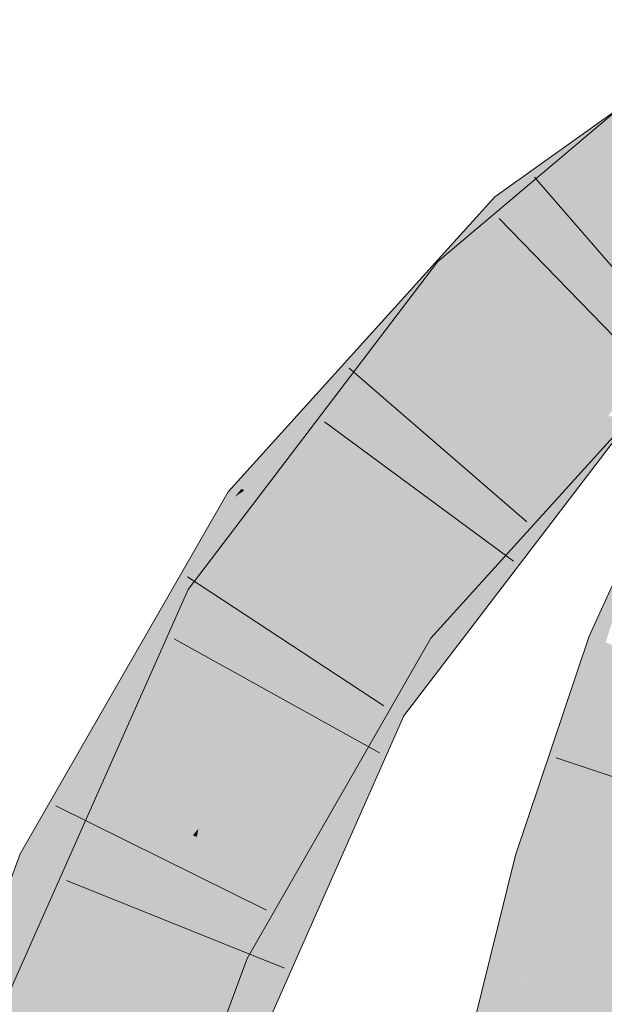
# Model space of a CAD drawing. Extents: x -420 to 300, y 62 to 1162.
# Tile 154 of 256: x 158.148 to 158.733, y 804.134 to 805.119. Entities that reach past the tile are written whole.
import ezdxf

# ---------------------------------------------------------------- set-up
doc = ezdxf.new("R2010")
doc.units = 0
doc.layers.get('0').update_dxf_attribs({"lineweight": 35})
for name, color, linetype, lineweight, true_color in [('E_Leerrohr 25-A06G9FCX8I', 7, 'Continuous', 9, 0xff8000), ('E_Leerrohr 25-Shading', 7, 'Continuous', 9, 0xff8000), ('E_Leerrohr 32-A06G9FD28I', 7, 'Continuous', 9, 0x00b300), ('E_Leerrohr 32-Shading', 7, 'Continuous', 9, 0x00b300)]:
    doc.layers.add(name, color=color, linetype=linetype, lineweight=lineweight, true_color=true_color)

# ---------------------------------------------------------------- blocks, each defined once
blk = doc.blocks.new('Shading-A06G9EZB8I', base_point=(236.97969, 757.78326))
at = {"layer": 'E_Leerrohr 25-Shading', "color": 43, "true_color": 0xd7ab7f}
for points in [[(158.77667, 804.63251), (158.71751, 804.50195), (158.73398, 804.49554)], [(158.69469, 804.36633), (158.71751, 804.50195), (158.66309, 804.2771), (158.71167, 804.48462)], [(158.73128, 804.49658), (158.71751, 804.50195), (158.69469, 804.36633)], [(158.68828, 804.30035), (158.73398, 804.49554), (158.69469, 804.36633), (158.73128, 804.49658)], [(158.7516, 804.48865), (158.73398, 804.49554), (158.68828, 804.30035)], [(158.71167, 804.48462), (158.64375, 804.28271), (158.66309, 804.2771)], [(158.69469, 804.36633), (158.66309, 804.2771), (158.66913, 804.27533)], [(158.67891, 804.27246), (158.69469, 804.36633), (158.66913, 804.27533)], [(158.68828, 804.30035), (158.69469, 804.36633), (158.67891, 804.27246)], [(158.64375, 804.28271), (158.58389, 804.04047), (158.62328, 804.04779), (158.62006, 804.03473)], [(158.64375, 804.28271), (158.62328, 804.04779), (158.66309, 804.2771)], [(158.66913, 804.27533), (158.62932, 804.08252), (158.64554, 804.1377), (158.62328, 804.04779)], [(158.66309, 804.2771), (158.62932, 804.08252), (158.66913, 804.27533)], [(158.66913, 804.27533), (158.64554, 804.1377), (158.67393, 804.27393)], [(158.64554, 804.1377), (158.67891, 804.27246), (158.67393, 804.27393)]]:
    blk.add_solid(points, dxfattribs=at)
at = {"layer": 'E_Leerrohr 25-Shading', "color": 31, "true_color": 0xfabd7f}
for points in [[(158.67891, 804.27246), (158.76378, 804.2478), (158.7516, 804.48865), (158.83391, 804.45642)], [(158.62006, 804.03473), (158.70735, 804.02094), (158.67891, 804.27246), (158.76378, 804.2478)], [(158.76378, 804.2478), (158.70735, 804.02094), (158.84866, 804.22314), (158.77333, 804.01056)]]:
    blk.add_solid(points, dxfattribs=at)
at = {"layer": 'E_Leerrohr 32-Shading', "color": 83, "true_color": 0x7fbd7f}
for points in [[(158.75606, 805.01831), (158.76208, 805.04236), (158.58337, 804.86066), (158.56572, 804.87653)], [(158.63506, 804.9281), (158.75905, 805.02106), (158.62291, 804.94135), (158.75063, 805.03259)], [(158.64769, 804.91437), (158.76021, 805.02191), (158.63506, 804.9281)], [(158.64769, 804.91437), (158.73712, 804.97827), (158.76021, 805.02191), (158.76816, 805.0108)], [(158.74693, 804.98187), (158.75606, 805.01831), (158.59293, 804.85205), (158.58337, 804.86066)], [(158.5811, 804.88116), (158.62291, 804.94135), (158.57405, 804.88727)], [(158.63506, 804.9281), (158.62291, 804.94135), (158.59097, 804.87238), (158.5811, 804.88116)], [(158.63506, 804.9281), (158.59097, 804.87238), (158.64769, 804.91437), (158.60136, 804.86316)], [(158.53528, 804.84436), (158.5811, 804.88116), (158.57405, 804.88727)], [(158.49838, 804.72772), (158.56572, 804.87653), (158.33258, 804.53925), (158.55101, 804.85718)], [(158.53528, 804.84436), (158.37248, 804.64764), (158.5811, 804.88116), (158.45926, 804.70587)], [(158.5811, 804.88116), (158.45926, 804.70587), (158.59097, 804.87238)], [(158.56572, 804.87653), (158.49838, 804.72772), (158.58337, 804.86066)], [(158.59097, 804.87238), (158.45926, 804.70587), (158.60136, 804.86316)], [(158.88513, 804.86627), (158.88431, 804.86743), (158.74361, 804.74841), (158.72427, 804.7337)], [(158.55101, 804.85718), (158.3165, 804.54865), (158.33258, 804.53925)], [(158.49838, 804.72772), (158.59293, 804.85205), (158.58337, 804.86066)], [(158.36984, 804.64935), (158.53528, 804.84436), (158.36305, 804.65369)], [(158.37248, 804.64764), (158.53528, 804.84436), (158.36984, 804.64935)], [(158.74361, 804.74841), (158.72507, 804.73297), (158.87077, 804.84521), (158.73392, 804.72504)], [(158.77611, 804.77466), (158.72176, 804.71411), (158.77873, 804.77185), (158.73753, 804.72382)], [(158.6814, 804.68933), (158.74023, 804.75153), (158.73875, 804.75269)], [(158.74097, 804.75226), (158.6814, 804.68933), (158.74928, 804.74481), (158.72176, 804.71411)], [(158.72427, 804.7337), (158.72507, 804.73297), (158.74361, 804.74841)], [(158.49838, 804.72772), (158.33258, 804.53925), (158.34808, 804.53015)], [(158.68211, 804.65399), (158.76242, 804.73328), (158.73454, 804.7196)], [(158.68211, 804.65399), (158.71167, 804.66846), (158.76242, 804.73328), (158.76682, 804.72937)], [(158.72427, 804.7337), (158.70522, 804.70874), (158.72507, 804.73297)], [(158.72507, 804.73297), (158.70522, 804.70874), (158.73392, 804.72504), (158.72142, 804.70892)], [(158.60435, 804.56848), (158.73753, 804.72382), (158.54108, 804.5127), (158.72176, 804.71411)], [(158.55061, 804.50586), (158.55502, 804.50269), (158.73753, 804.72382), (158.73822, 804.72418)], [(158.6788, 804.65234), (158.68211, 804.65399), (158.73431, 804.71948), (158.73454, 804.7196)], [(158.73741, 804.72186), (158.73392, 804.72504), (158.72653, 804.70898), (158.72142, 804.70892)], [(158.73787, 804.72144), (158.73741, 804.72186), (158.72864, 804.70898), (158.72653, 804.70898)], [(158.73787, 804.72144), (158.72864, 804.70898), (158.7381, 804.72125), (158.72935, 804.70898)], [(158.7338, 804.71521), (158.72935, 804.70898), (158.74026, 804.7193), (158.75146, 804.70923)], [(158.66222, 804.63263), (158.72142, 804.70892), (158.50058, 804.44073), (158.70522, 804.70874)], [(158.50934, 804.43561), (158.57819, 804.50592), (158.72653, 804.70898), (158.72864, 804.70898)], [(158.50934, 804.43561), (158.72653, 804.70898), (158.66222, 804.63263)], [(158.69385, 804.68298), (158.72176, 804.71411), (158.54295, 804.53638), (158.6814, 804.68933)], [(158.72864, 804.70898), (158.57819, 804.50592), (158.72935, 804.70898), (158.6086, 804.53961)], [(158.72653, 804.70898), (158.72142, 804.70892), (158.66222, 804.63263)], [(158.67998, 804.63721), (158.72935, 804.70898), (158.67667, 804.63507)], [(158.75146, 804.70923), (158.72935, 804.70898), (158.71167, 804.6571), (158.67998, 804.63721)], [(158.39409, 804.63373), (158.45926, 804.70587), (158.37248, 804.64764)], [(158.54108, 804.5127), (158.69385, 804.68298), (158.52927, 804.52124), (158.54295, 804.53638)], [(158.71167, 804.66846), (158.68211, 804.65399), (158.57379, 804.51617), (158.57263, 804.51697)], [(158.67998, 804.63721), (158.53217, 804.42224), (158.71167, 804.6571)], [(158.36301, 804.6413), (158.36984, 804.64935), (158.35625, 804.64612), (158.36305, 804.65369)], [(158.36301, 804.6413), (158.37248, 804.64764), (158.36984, 804.64935)], [(158.38593, 804.62469), (158.39409, 804.63373), (158.36301, 804.6413), (158.37248, 804.64764)], [(158.59377, 804.5495), (158.57147, 804.5177), (158.68211, 804.65399), (158.57263, 804.51697)], [(158.59377, 804.5495), (158.68211, 804.65399), (158.6788, 804.65234)], [(158.21814, 804.34314), (158.35625, 804.64612), (158.18889, 804.35492)], [(158.19496, 804.29224), (158.38593, 804.62469), (158.36301, 804.6413)], [(158.36301, 804.6413), (158.35625, 804.64612), (158.21924, 804.34265), (158.21814, 804.34314)], [(158.50934, 804.43561), (158.66222, 804.63263), (158.50058, 804.44073)], [(158.53217, 804.42224), (158.67998, 804.63721), (158.6109, 804.54285), (158.67667, 804.63507)], [(158.60435, 804.56848), (158.54108, 804.5127), (158.54227, 804.51184)], [(158.55061, 804.50586), (158.60435, 804.56848), (158.54227, 804.51184)], [(158.59377, 804.5495), (158.55502, 804.50269), (158.55571, 804.50214)], [(158.57147, 804.5177), (158.59377, 804.5495), (158.56931, 804.5191)], [(158.26942, 804.35303), (158.3165, 804.54865), (158.14899, 804.14233), (158.22133, 804.33447)], [(158.3165, 804.54865), (158.26942, 804.35303), (158.33258, 804.53925)], [(158.26942, 804.35303), (158.34808, 804.53015), (158.33258, 804.53925)], [(158.57819, 804.50592), (158.52106, 804.42877), (158.6086, 804.53961), (158.52704, 804.42523)], [(158.6109, 804.54285), (158.52704, 804.42523), (158.52882, 804.42419)], [(158.53217, 804.42224), (158.6109, 804.54285), (158.52882, 804.42419)], [(158.54108, 804.5127), (158.52927, 804.52124), (158.51521, 804.47028), (158.38828, 804.27545)], [(158.54227, 804.51184), (158.54108, 804.5127), (158.51558, 804.47089)], [(158.51558, 804.47089), (158.55061, 804.50586), (158.54227, 804.51184)], [(158.55571, 804.50214), (158.55894, 804.49982), (158.56931, 804.5191), (158.57147, 804.5177)], [(158.57147, 804.5177), (158.55894, 804.49982), (158.57263, 804.51697)], [(158.57263, 804.51697), (158.55894, 804.49982), (158.57379, 804.51617)], [(158.51558, 804.47089), (158.40022, 804.27118), (158.55061, 804.50586), (158.40331, 804.26996)], [(158.44061, 804.31598), (158.55061, 804.50586), (158.40756, 804.26825), (158.40331, 804.26996)], [(158.47771, 804.36957), (158.55061, 804.50586), (158.44066, 804.31604)], [(158.55502, 804.50269), (158.55061, 804.50586), (158.49501, 804.39453), (158.47771, 804.36957)], [(158.48993, 804.37946), (158.55894, 804.49982), (158.55571, 804.50214)], [(158.55571, 804.50214), (158.55502, 804.50269), (158.50839, 804.41388), (158.49501, 804.39453)], [(158.57819, 804.50592), (158.50934, 804.43561), (158.51297, 804.43347)], [(158.52106, 804.42877), (158.57819, 804.50592), (158.51297, 804.43347)], [(158.38828, 804.27545), (158.342, 804.1947), (158.51521, 804.47028), (158.34605, 804.19287)], [(158.40022, 804.27118), (158.51558, 804.47089), (158.39508, 804.27325)], [(158.50058, 804.44073), (158.40228, 804.21887), (158.50934, 804.43561)], [(158.51297, 804.43347), (158.50934, 804.43561), (158.4283, 804.25958), (158.40228, 804.21887)], [(158.52106, 804.42877), (158.51297, 804.43347), (158.47961, 804.33997), (158.4283, 804.25958)], [(158.51955, 804.40247), (158.49205, 804.33801), (158.53217, 804.42224), (158.45279, 804.24298)], [(158.52106, 804.42877), (158.47961, 804.33997), (158.52704, 804.42523), (158.51086, 804.38885)], [(158.52704, 804.42523), (158.51086, 804.38885), (158.52882, 804.42419), (158.51955, 804.40247)], [(158.51955, 804.40247), (158.53217, 804.42224), (158.52882, 804.42419)], [(158.49501, 804.39453), (158.38652, 804.19904), (158.50839, 804.41388), (158.48993, 804.37946)], [(158.51086, 804.38885), (158.46867, 804.29395), (158.51955, 804.40247), (158.48164, 804.31866)], [(158.51955, 804.40247), (158.48164, 804.31866), (158.49309, 804.34052)], [(158.47771, 804.36957), (158.38652, 804.19904), (158.49501, 804.39453)], [(158.46867, 804.29395), (158.51086, 804.38885), (158.37331, 804.11206), (158.47961, 804.33997)], [(158.38652, 804.19904), (158.47771, 804.36957), (158.3644, 804.18439), (158.44066, 804.31604)], [(158.19496, 804.29224), (158.21814, 804.34314), (158.14828, 804.28424), (158.18889, 804.35492)], [(158.26942, 804.35303), (158.14899, 804.14233), (158.17236, 804.13446)], [(158.21814, 804.34314), (158.19496, 804.29224), (158.21924, 804.34265)], [(158.22133, 804.33447), (158.13766, 804.14618), (158.14899, 804.14233)], [(158.33989, 804.07806), (158.37325, 804.11194), (158.4283, 804.25958), (158.47961, 804.33997)], [(158.48164, 804.31866), (158.41652, 804.16107), (158.49309, 804.34052)], [(158.49205, 804.33801), (158.41652, 804.16107), (158.45279, 804.24298)], [(158.48164, 804.31866), (158.36848, 804.06842), (158.41652, 804.16107), (158.37459, 804.06641)], [(158.46867, 804.29395), (158.36848, 804.06842), (158.48164, 804.31866)], [(158.44061, 804.31598), (158.40756, 804.26825), (158.41194, 804.26648)], [(158.36848, 804.06842), (158.46867, 804.29395), (158.35507, 804.07294), (158.37331, 804.11206)], [(158.14828, 804.28424), (158.12541, 804.22174), (158.02971, 803.85425), (158.02034, 803.85669)], [(158.14828, 804.28424), (158.02971, 803.85425), (158.18152, 804.26886)], [(158.19496, 804.29224), (158.14828, 804.28424), (158.18152, 804.26886)], [(158.34605, 804.19287), (158.35312, 804.18958), (158.39508, 804.27325), (158.40022, 804.27118)], [(158.40022, 804.27118), (158.35312, 804.18958), (158.40331, 804.26996)], [(158.40331, 804.26996), (158.35312, 804.18958), (158.40756, 804.26825)], [(158.40756, 804.26825), (158.35312, 804.18958), (158.41194, 804.26648), (158.3644, 804.18439)], [(158.33989, 804.07806), (158.4283, 804.25958), (158.40228, 804.21887)], [(158.342, 804.1947), (158.31187, 804.11261), (158.34605, 804.19287)], [(158.38652, 804.19904), (158.3644, 804.18439), (158.37523, 804.17938)], [(158.35312, 804.18958), (158.34605, 804.19287), (158.32687, 804.12842), (158.31187, 804.11261)], [(158.3644, 804.18439), (158.35312, 804.18958), (158.35303, 804.15594), (158.32687, 804.12842)], [(158.35303, 804.15594), (158.37523, 804.17938), (158.3644, 804.18439)], [(158.28752, 803.97546), (158.36511, 804.15179), (158.35303, 804.15594), (158.37523, 804.17938)], [(158.21323, 803.80664), (158.35303, 804.15594), (158.26343, 803.98053), (158.32687, 804.12842)], [(158.28752, 803.97546), (158.35303, 804.15594), (158.28133, 803.97681)], [(158.13766, 804.14618), (158.10834, 803.87335), (158.14899, 804.14233)], [(158.28989, 803.97498), (158.33846, 804.08148), (158.28752, 803.97546), (158.36511, 804.15179)], [(158.34291, 804.09131), (158.36511, 804.15179), (158.33852, 804.08167)], [(158.10834, 803.87335), (158.17236, 804.13446), (158.14899, 804.14233)]]:
    blk.add_solid(points, dxfattribs=at)
at = {"layer": 'E_Leerrohr 32-Shading', "color": 83, "true_color": 0x7fd57f}
for points in [[(158.78149, 804.92163), (158.74693, 804.98187), (158.6586, 804.79285), (158.59293, 804.85205)], [(158.77032, 804.91339), (158.73712, 804.97827), (158.70592, 804.85101), (158.64769, 804.91437)], [(158.51466, 804.63611), (158.70592, 804.85101), (158.60136, 804.86316), (158.64769, 804.91437)], [(158.79042, 804.90607), (158.78149, 804.92163), (158.69963, 804.83588)], [(158.77756, 804.89923), (158.77032, 804.91339), (158.7075, 804.8493), (158.70592, 804.85101)], [(158.6586, 804.79285), (158.79138, 804.90436), (158.69963, 804.83588), (158.79042, 804.90607)], [(158.84705, 804.88226), (158.79138, 804.90436), (158.68408, 804.7699), (158.6586, 804.79285)], [(158.73915, 804.81488), (158.77756, 804.89923), (158.7075, 804.8493)], [(158.88423, 804.86749), (158.84705, 804.88226), (158.70918, 804.74731), (158.68408, 804.7699)], [(158.72427, 804.7337), (158.88431, 804.86743), (158.70918, 804.74731), (158.88423, 804.86749)], [(158.60136, 804.86316), (158.45926, 804.70587), (158.47316, 804.68835)], [(158.51466, 804.63611), (158.60136, 804.86316), (158.47316, 804.68835)], [(158.59293, 804.85205), (158.49838, 804.72772), (158.6586, 804.79285), (158.55727, 804.65991)], [(158.70592, 804.85101), (158.51466, 804.63611), (158.6702, 804.80804)], [(158.7075, 804.8493), (158.70592, 804.85101), (158.6702, 804.80804)], [(158.7115, 804.84497), (158.7075, 804.8493), (158.67177, 804.80664), (158.6702, 804.80804)], [(158.69858, 804.78259), (158.73915, 804.81488), (158.67177, 804.80664), (158.7115, 804.84497)], [(158.73915, 804.81488), (158.70206, 804.78534), (158.76732, 804.78424), (158.72858, 804.76154)], [(158.66727, 804.80481), (158.51466, 804.63611), (158.55144, 804.66541)], [(158.69858, 804.78259), (158.6702, 804.80804), (158.55144, 804.66541), (158.66727, 804.80481)], [(158.70206, 804.78534), (158.51466, 804.63611), (158.72858, 804.76154)], [(158.6586, 804.79285), (158.55727, 804.65991), (158.68408, 804.7699)], [(158.72858, 804.76154), (158.73, 804.76031), (158.76456, 804.78259)], [(158.73, 804.76031), (158.7372, 804.75403), (158.76456, 804.78259), (158.76732, 804.78424)], [(158.55727, 804.65991), (158.72427, 804.7337), (158.68408, 804.7699)], [(158.46841, 804.58496), (158.72858, 804.76154), (158.51466, 804.63611)], [(158.46841, 804.58496), (158.5295, 804.54572), (158.72858, 804.76154), (158.7372, 804.75403)], [(158.52997, 804.54541), (158.7372, 804.75403), (158.5295, 804.54572)], [(158.52997, 804.54541), (158.6814, 804.68933), (158.7372, 804.75403), (158.73875, 804.75269)], [(158.47911, 804.57806), (158.53958, 804.6803), (158.34808, 804.53015), (158.49838, 804.72772)], [(158.72427, 804.7337), (158.55727, 804.65991), (158.46567, 804.46124), (158.42433, 804.48547)], [(158.72427, 804.7337), (158.46567, 804.46124), (158.70522, 804.70874)], [(158.46567, 804.46124), (158.50058, 804.44073), (158.70522, 804.70874)], [(158.50751, 804.64508), (158.45926, 804.70587), (158.4576, 804.573), (158.38593, 804.62469)], [(158.6814, 804.68933), (158.52953, 804.54498), (158.54295, 804.53638)], [(158.55206, 804.66589), (158.53958, 804.6803), (158.47922, 804.57825)], [(158.42433, 804.48547), (158.55727, 804.65991), (158.47922, 804.57825), (158.55206, 804.66589)], [(158.50751, 804.64508), (158.4576, 804.573), (158.46841, 804.58496)], [(158.51466, 804.63611), (158.50751, 804.64508), (158.46841, 804.58496)], [(158.38974, 804.62195), (158.38593, 804.62469), (158.2368, 804.25677), (158.19496, 804.29224)], [(158.4576, 804.573), (158.38974, 804.62195), (158.26324, 804.23438), (158.2368, 804.25677)], [(158.51521, 804.53137), (158.5295, 804.54572), (158.4576, 804.573), (158.46841, 804.58496)], [(158.45969, 804.57147), (158.4576, 804.573), (158.32663, 804.30908), (158.26324, 804.23438)], [(158.51521, 804.53137), (158.45969, 804.57147), (158.32663, 804.30908)], [(158.47911, 804.57806), (158.34808, 804.53015), (158.40942, 804.4942)], [(158.41794, 804.4892), (158.42433, 804.48547), (158.46814, 804.56482), (158.47911, 804.57806)], [(158.40942, 804.4942), (158.41794, 804.4892), (158.46814, 804.56482)], [(158.5295, 804.54572), (158.51521, 804.53137), (158.52997, 804.54541)], [(158.52953, 804.54498), (158.51521, 804.53137), (158.54295, 804.53638), (158.52927, 804.52124)], [(158.40942, 804.4942), (158.34808, 804.53015), (158.30159, 804.32837), (158.26942, 804.35303)], [(158.52927, 804.52124), (158.51521, 804.53137), (158.36969, 804.35986)], [(158.52927, 804.52124), (158.325, 804.30096), (158.38828, 804.27545)], [(158.325, 804.30096), (158.52927, 804.52124), (158.32663, 804.30908), (158.36969, 804.35986)], [(158.42433, 804.48547), (158.40942, 804.4942), (158.34119, 804.29803), (158.30159, 804.32837)], [(158.42433, 804.48547), (158.34119, 804.29803), (158.46567, 804.46124)], [(158.34119, 804.29803), (158.50058, 804.44073), (158.46567, 804.46124)], [(158.50058, 804.44073), (158.34119, 804.29803), (158.31837, 804.08533), (158.25613, 804.10626)], [(158.50058, 804.44073), (158.31837, 804.08533), (158.40228, 804.21887)], [(158.32294, 804.30182), (158.3257, 804.30988), (158.17236, 804.13446), (158.26942, 804.35303)], [(158.34119, 804.29803), (158.3257, 804.30988), (158.25613, 804.10626)], [(158.325, 804.30096), (158.32106, 804.30255), (158.28586, 804.25879), (158.28758, 804.26306)], [(158.32663, 804.30908), (158.32106, 804.30255), (158.32292, 804.30182)], [(158.325, 804.30096), (158.32663, 804.30908), (158.32292, 804.30182)], [(158.32294, 804.30182), (158.17236, 804.13446), (158.22853, 804.11554)], [(158.25613, 804.10626), (158.32294, 804.30182), (158.22853, 804.11554)], [(158.342, 804.1947), (158.325, 804.30096), (158.27299, 804.22662), (158.28586, 804.25879)], [(158.325, 804.30096), (158.342, 804.1947), (158.38828, 804.27545)], [(158.19496, 804.29224), (158.18152, 804.26886), (158.26324, 804.23438), (158.26176, 804.23181)], [(158.18152, 804.26886), (158.02971, 803.85425), (158.2074, 804.2569), (158.11354, 803.83252)], [(158.28758, 804.26306), (158.26324, 804.23438), (158.28586, 804.25879)], [(158.11354, 803.83252), (158.11526, 803.83209), (158.2074, 804.2569), (158.26176, 804.23181)], [(158.28586, 804.25879), (158.26324, 804.23438), (158.27299, 804.22662), (158.26176, 804.23181)], [(158.11678, 803.83167), (158.26176, 804.23181), (158.11526, 803.83209)], [(158.11678, 803.83167), (158.18716, 803.94513), (158.26176, 804.23181), (158.26918, 804.21417)], [(158.27299, 804.22662), (158.26176, 804.23181), (158.26918, 804.21417)], [(158.34196, 804.19464), (158.342, 804.1947), (158.26918, 804.21417), (158.27299, 804.22662)], [(158.26918, 804.21417), (158.23817, 804.11243), (158.27435, 804.20184)], [(158.27834, 804.21167), (158.26918, 804.21417), (158.27435, 804.20184)], [(158.31837, 804.08533), (158.33989, 804.07806), (158.40228, 804.21887)], [(158.30347, 804.13257), (158.34196, 804.19464), (158.27435, 804.20184), (158.27834, 804.21167)], [(158.23817, 804.11243), (158.18716, 803.94513), (158.27435, 804.20184), (158.30347, 804.13257)], [(158.30347, 804.13257), (158.31187, 804.11261), (158.34196, 804.19464)], [(158.25613, 804.10626), (158.17236, 804.13446), (158.14104, 803.85651), (158.10834, 803.87335)]]:
    blk.add_solid(points, dxfattribs=at)
blk = doc.blocks.new('Referenz-A06G9FD38I')
at = {"layer": 'E_Leerrohr 25-A06G9FCX8I', "linetype": 'Continuous', "ltscale": 0.13}
for p, q in [((158.71751, 804.50198), (158.80857, 804.70288)), ((158.64375, 804.2827), (158.71751, 804.50198)), ((158.90711, 804.30542), (158.68434, 804.38023)), ((158.58389, 804.04045), (158.64375, 804.2827))]:
    blk.add_line(p, q, dxfattribs=at)
at = {"layer": 'E_Leerrohr 32-A06G9FD28I', "linetype": 'Continuous', "ltscale": 0.13}
for p, q in [((158.62291, 804.94134), (158.87105, 805.11864)), ((158.56572, 804.87653), (158.76208, 805.04235)), ((158.81638, 804.78324), (158.66287, 804.96118)), ((158.35624, 804.64614), (158.62291, 804.94134)), ((158.79116, 804.75117), (158.62724, 804.91956)), ((158.31649, 804.54866), (158.56572, 804.87653)), ((158.65514, 804.61628), (158.4774, 804.77002)), ((158.55895, 804.49982), (158.79209, 804.75728)), ((158.6416, 804.57673), (158.45264, 804.71643)), ((158.53217, 804.42224), (158.75147, 804.70921)), ((158.14829, 804.28423), (158.35624, 804.64614)), ((158.51193, 804.43206), (158.31566, 804.5613)), ((158.13767, 804.14616), (158.31649, 804.54866)), ((158.37524, 804.17938), (158.55895, 804.49982)), ((158.50783, 804.38507), (158.30238, 804.49914)), ((158.37459, 804.06638), (158.53217, 804.42224)), ((158.39464, 804.22771), (158.18405, 804.332)), ((157.99427, 803.86345), (158.14829, 804.28423)), ((158.41273, 804.16969), (158.19474, 804.25747)), ((158.23626, 803.80069), (158.37524, 804.17938))]:
    blk.add_line(p, q, dxfattribs=at)

msp = doc.modelspace()

# ---------------------------------------------------------------- block references
at = {"color": 8, "lineweight": 25, "ltscale": 0.25, "true_color": 0x808080}
msp.add_blockref('Referenz-A06G9FD38I', (0, 0), dxfattribs=at)
msp.add_blockref('Shading-A06G9EZB8I', (236.97969, 757.78326))

doc.saveas('drawing.dxf')
